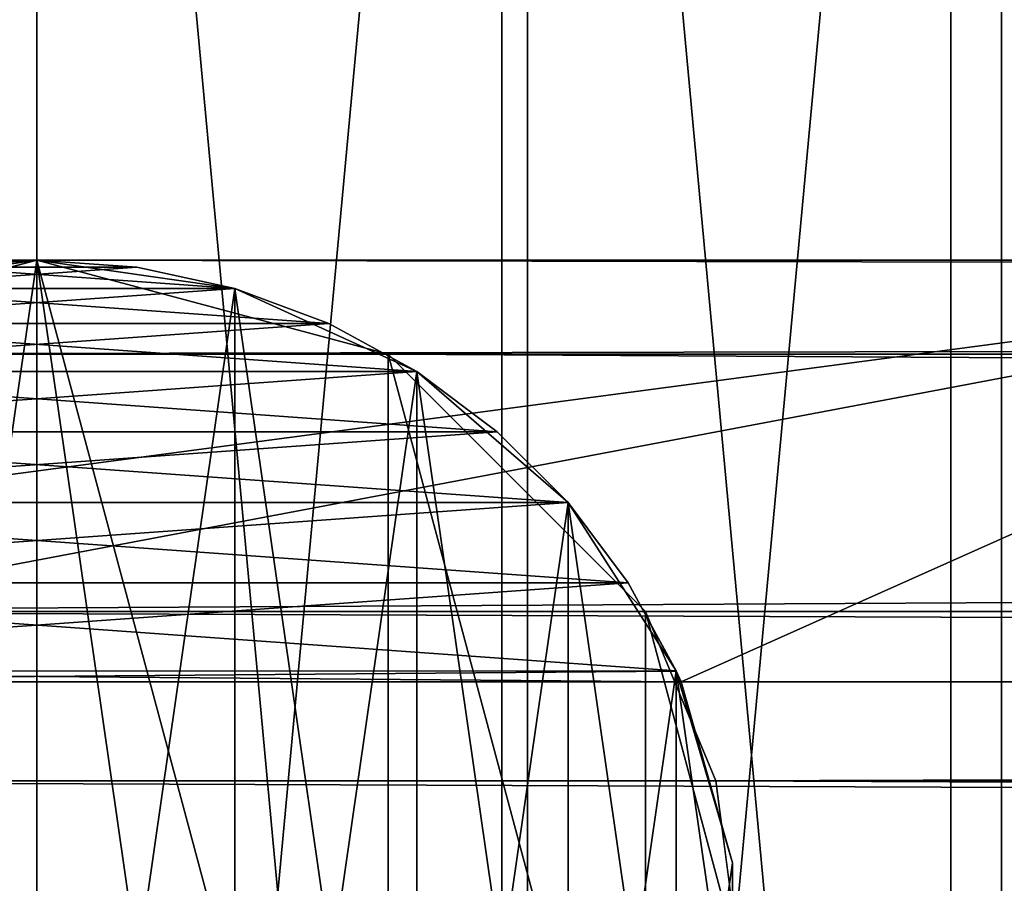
# Model space of a CAD drawing. Extents: x 1 to 199, y -10 to 2.
# Tile 7 of 256: x 1.805 to 2.156, y -4.126 to -3.819. Entities that reach past the tile are written whole.
import ezdxf

# ---------------------------------------------------------------- set-up
doc = ezdxf.new("R2010")
doc.units = 0
doc.header["$LTSCALE"] = 2.54
doc.layers.get('0').update_dxf_attribs({"color": 13, "linetype": 'CONTINUOUS'})

# ---------------------------------------------------------------- blocks, each defined once
blk = doc.blocks.new('SLING-V-10355_STL')
at = {"color": 0}
for p, q in [((2.37658, -3.90469, 130.24001), (1.24658, -3.90469, 130.24001)), ((1.24658, -3.90469, 130.62002), (2.37658, -3.90469, 130.62002)), ((2.37658, -3.90469, 130.24001), (1.24658, -3.90469, 130.24001)), ((1.24658, -3.90469, 130.62002), (2.37658, -3.90469, 130.62002)), ((1.81158, -3.90469, 129.34001), (1.68658, -3.93818, 129.34003)), ((1.68658, -3.93818, 129.09526), (1.81158, -3.90469, 129.10398)), ((1.81158, -3.90469, 129.34001), (1.68658, -3.93818, 129.34003)), ((1.68658, -3.93818, 129.09526), (1.81158, -3.90469, 129.10398)), ((1.81158, -3.90469, 129.34001), (1.74115, -3.91482, 129.34001)), ((1.74115, -3.91482, 130.84001), (1.81158, -3.90469, 130.84001)), ((1.81158, -3.90469, 129.34001), (1.74115, -3.91482, 129.34001)), ((1.74115, -3.91482, 130.84001), (1.81158, -3.90469, 130.84001)), ((1.81158, -3.90469, 129.34001), (1.776, -3.90723, 130.02375)), ((1.776, -3.90723, 130.02375), (1.81158, -3.90469, 130.02002)), ((1.81158, -3.90469, 129.34001), (1.776, -3.90723, 130.02375)), ((1.81158, -3.90469, 130.84001), (1.776, -3.90723, 130.83629)), ((1.776, -3.90723, 130.02375), (1.81158, -3.90469, 130.02002)), ((1.81158, -3.90469, 130.84001), (1.776, -3.90723, 130.83629)), ((1.84716, -3.90723, 130.83629), (1.81158, -3.90469, 130.84001)), ((1.81158, -3.90469, 130.84001), (1.88202, -3.91482, 130.84001)), ((1.88202, -3.91482, 129.34001), (1.81158, -3.90469, 130.02002)), ((1.81158, -3.90469, 130.02002), (1.84716, -3.90723, 130.02375)), ((1.88202, -3.91482, 129.34001), (1.81158, -3.90469, 130.02002)), ((1.88202, -3.91482, 129.34001), (1.81158, -3.90469, 129.34001)), ((1.81158, -3.90469, 129.34001), (1.81158, -3.90469, 130.02002)), ((1.81158, -3.90469, 129.34001), (1.81158, -3.90469, 130.02002)), ((1.81158, -4.40469, 129.34001), (1.81158, -3.90469, 129.34001)), ((1.88202, -3.91482, 129.34001), (1.81158, -3.90469, 129.34001)), ((1.81158, -4.40469, 129.34001), (1.81158, -3.90469, 129.34001)), ((1.81158, -3.90469, 130.84001), (1.88202, -3.91482, 130.84001)), ((1.81158, -3.90469, 130.02002), (1.84716, -3.90723, 130.02375)), ((1.84716, -3.90723, 130.83629), (1.81158, -3.90469, 130.84001)), ((1.93658, -3.93818, 129.34003), (1.81158, -3.90469, 129.34001)), ((1.81158, -4.40469, 129.34001), (1.81158, -3.90469, 129.34001)), ((1.81158, -4.40469, 129.34001), (1.81158, -3.90469, 129.34001)), ((1.81158, -3.90469, 129.10398), (17.84467, -3.90469, 14.57101)), ((1.81158, -3.90469, 129.10398), (1.93658, -3.93818, 129.11268)), ((1.81158, -3.90469, 129.10398), (17.84467, -3.90469, 14.57101)), ((1.81158, -3.90469, 129.34001), (1.81158, -3.90469, 129.10398)), ((1.93658, -3.93818, 129.34003), (1.81158, -3.90469, 129.34001)), ((1.81158, -3.90469, 129.10398), (1.93658, -3.93818, 129.11268)), ((1.81158, -3.90469, 129.34001), (1.81158, -3.90469, 129.10398)), ((1.84716, -3.90723, 130.02375), (1.88202, -3.91482, 130.03488)), ((1.88202, -3.91482, 129.34001), (1.84716, -3.90723, 130.02375)), ((1.88202, -3.91482, 130.84001), (1.84716, -3.90723, 130.83629)), ((1.88202, -3.91482, 130.82517), (1.84716, -3.90723, 130.83629)), ((1.88202, -3.91482, 130.84001), (1.84716, -3.90723, 130.83629)), ((1.88202, -3.91482, 129.34001), (1.84716, -3.90723, 130.02375)), ((1.84716, -3.90723, 130.02375), (1.88202, -3.91482, 130.03488)), ((1.88202, -3.91482, 130.82517), (1.84716, -3.90723, 130.83629)), ((1.88202, -3.91482, 130.03488), (1.88202, -3.91482, 129.34001)), ((1.91544, -3.92728, 130.80688), (1.88202, -3.91482, 130.84001)), ((1.88202, -3.91482, 130.84001), (1.94674, -3.94438, 130.84001)), ((1.91544, -3.92728, 130.80688), (1.88202, -3.91482, 130.84001)), ((1.91544, -3.92728, 130.80688), (1.88202, -3.91482, 130.82517)), ((1.88202, -3.91482, 130.82517), (1.88202, -3.91482, 130.84001)), ((1.88202, -3.91482, 130.82517), (1.88202, -3.91482, 130.84001)), ((1.88202, -3.91482, 130.03488), (1.88202, -3.91482, 129.34001)), ((1.88202, -3.91482, 130.03488), (1.94674, -3.94438, 129.34001)), ((1.94674, -3.94438, 129.34001), (1.88202, -3.91482, 129.34001)), ((1.88202, -3.91482, 130.03488), (1.91544, -3.92728, 130.05315)), ((1.88202, -3.91482, 130.03488), (1.94674, -3.94438, 129.34001)), ((1.94674, -3.94438, 129.34001), (1.88202, -3.91482, 129.34001)), ((1.88202, -3.91482, 130.84001), (1.94674, -3.94438, 130.84001)), ((1.88202, -3.91482, 130.03488), (1.91544, -3.92728, 130.05315)), ((1.91544, -3.92728, 130.80688), (1.88202, -3.91482, 130.82517)), ((1.94674, -3.94438, 130.84001), (1.91544, -3.92728, 130.80688)), ((1.94674, -3.94438, 130.78181), (1.91544, -3.92728, 130.80688)), ((1.94674, -3.94438, 130.84001), (1.91544, -3.92728, 130.80688)), ((1.91544, -3.92728, 130.05315), (1.94674, -3.94438, 129.34001)), ((1.91544, -3.92728, 130.05315), (1.94674, -3.94438, 129.34001)), ((1.91544, -3.92728, 130.05315), (1.94674, -3.94438, 130.07822)), ((1.91544, -3.92728, 130.05315), (1.94674, -3.94438, 130.07822)), ((1.94674, -3.94438, 130.78181), (1.91544, -3.92728, 130.80688)), ((1.68658, -3.93818, 129.09526), (17.71967, -3.93818, 14.5623)), ((1.68658, -3.93818, 129.09526), (17.71967, -3.93818, 14.5623)), ((2.02809, -4.02969, 129.34003), (1.93658, -3.93818, 129.34003)), ((1.93658, -3.93818, 129.11268), (17.96967, -3.93818, 14.57971)), ((1.93658, -3.93818, 129.11268), (2.02809, -4.02969, 129.11906)), ((1.93658, -3.93818, 129.11268), (17.96967, -3.93818, 14.57971)), ((1.93658, -3.93818, 129.34003), (1.93658, -3.93818, 129.11268)), ((2.02809, -4.02969, 129.34003), (1.93658, -3.93818, 129.34003)), ((1.93658, -3.93818, 129.11268), (2.02809, -4.02969, 129.11906)), ((1.93658, -3.93818, 129.34003), (1.93658, -3.93818, 129.11268)), ((1.9753, -3.96575, 130.75046), (1.94674, -3.94438, 130.84001)), ((1.94674, -3.94438, 130.84001), (2.00052, -3.99097, 130.84001)), ((1.9753, -3.96575, 130.75046), (1.94674, -3.94438, 130.84001)), ((1.9753, -3.96575, 130.75046), (1.94674, -3.94438, 130.78181)), ((1.94674, -3.94438, 130.78181), (1.94674, -3.94438, 130.84001)), ((1.94674, -3.94438, 130.78181), (1.94674, -3.94438, 130.84001)), ((1.94674, -3.94438, 130.07822), (1.94674, -3.94438, 129.34001)), ((1.94674, -3.94438, 130.07822), (1.94674, -3.94438, 129.34001)), ((1.94674, -3.94438, 130.07822), (2.00052, -3.99097, 129.34001)), ((2.00052, -3.99097, 129.34001), (1.94674, -3.94438, 129.34001)), ((1.94674, -3.94438, 130.07822), (2.00052, -3.99097, 129.34001)), ((1.94674, -3.94438, 130.07822), (1.9753, -3.96575, 130.10958)), ((2.00052, -3.99097, 129.34001), (1.94674, -3.94438, 129.34001)), ((1.94674, -3.94438, 130.84001), (2.00052, -3.99097, 130.84001)), ((1.94674, -3.94438, 130.07822), (1.9753, -3.96575, 130.10958)), ((1.9753, -3.96575, 130.75046), (1.94674, -3.94438, 130.78181)), ((2.00052, -3.99097, 130.84001), (1.9753, -3.96575, 130.75046)), ((2.00052, -3.99097, 130.71346), (1.9753, -3.96575, 130.75046)), ((2.00052, -3.99097, 130.84001), (1.9753, -3.96575, 130.75046)), ((1.9753, -3.96575, 130.10958), (2.00052, -3.99097, 129.34001)), ((1.9753, -3.96575, 130.10958), (2.00052, -3.99097, 129.34001)), ((1.9753, -3.96575, 130.10958), (2.00052, -3.99097, 130.14657)), ((1.9753, -3.96575, 130.10958), (2.00052, -3.99097, 130.14657)), ((2.00052, -3.99097, 130.71346), (1.9753, -3.96575, 130.75046)), ((2.0219, -4.01953, 130.67158), (2.00052, -3.99097, 130.84001)), ((2.00052, -3.99097, 130.84001), (2.03899, -4.05084, 130.84001)), ((2.0219, -4.01953, 130.67158), (2.00052, -3.99097, 130.84001)), ((2.0219, -4.01953, 130.67158), (2.00052, -3.99097, 130.71346)), ((2.00052, -3.99097, 130.71346), (2.00052, -3.99097, 130.84001)), ((2.00052, -3.99097, 130.71346), (2.00052, -3.99097, 130.84001)), ((2.03899, -4.05084, 129.34001), (2.00052, -3.99097, 129.34001)), ((2.00052, -3.99097, 129.34001), (2.00052, -3.99097, 130.14657)), ((2.00052, -3.99097, 130.14657), (2.03899, -4.05084, 129.34001)), ((2.00052, -3.99097, 130.14657), (2.03899, -4.05084, 129.34001)), ((2.00052, -3.99097, 130.14657), (2.0219, -4.01953, 130.18845)), ((2.00052, -3.99097, 129.34001), (2.00052, -3.99097, 130.14657)), ((2.03899, -4.05084, 129.34001), (2.00052, -3.99097, 129.34001)), ((2.00052, -3.99097, 130.84001), (2.03899, -4.05084, 130.84001)), ((2.00052, -3.99097, 130.14657), (2.0219, -4.01953, 130.18845)), ((2.0219, -4.01953, 130.67158), (2.00052, -3.99097, 130.71346)), ((2.03899, -4.05084, 130.84001), (2.0219, -4.01953, 130.67158)), ((2.03899, -4.05084, 130.62567), (2.0219, -4.01953, 130.67158)), ((2.03899, -4.05084, 130.84001), (2.0219, -4.01953, 130.67158)), ((2.03899, -4.05084, 129.34001), (2.0219, -4.01953, 130.18845)), ((2.0219, -4.01953, 130.18845), (2.03903, -4.05092, 130.2345)), ((2.03899, -4.05084, 129.34001), (2.0219, -4.01953, 130.18845)), ((2.0219, -4.01953, 130.18845), (2.03903, -4.05092, 130.2345)), ((2.03899, -4.05084, 130.62567), (2.0219, -4.01953, 130.67158)), ((1.59508, -4.02969, 129.08889), (17.62816, -4.02969, 14.55593)), ((1.59508, -4.02969, 129.08889), (17.62816, -4.02969, 14.55593)), ((2.06158, -4.15469, 129.34003), (2.02809, -4.02969, 129.34003)), ((2.02809, -4.02969, 129.11906), (18.06118, -4.02969, 14.58609)), ((2.02809, -4.02969, 129.11906), (18.06118, -4.02969, 14.58609)), ((2.02809, -4.02969, 129.11906), (2.05306, -4.08998, 129.1208)), ((2.02809, -4.02969, 129.34003), (2.02809, -4.02969, 129.11906)), ((2.06158, -4.15469, 129.12139), (2.02809, -4.02969, 129.34003)), ((2.06158, -4.15469, 129.34003), (2.02809, -4.02969, 129.34003)), ((2.06158, -4.15469, 129.12139), (2.02809, -4.02969, 129.34003)), ((2.05306, -4.08998, 129.1208), (2.02809, -4.02969, 129.34003)), ((2.05306, -4.08998, 129.1208), (2.02809, -4.02969, 129.34003)), ((2.02809, -4.02969, 129.11906), (2.05306, -4.08998, 129.1208)), ((2.02809, -4.02969, 129.34003), (2.02809, -4.02969, 129.11906)), ((2.04071, -4.05469, 130.62002), (2.03899, -4.05084, 130.84001)), ((2.03899, -4.05084, 130.84001), (2.05904, -4.11911, 130.84001)), ((2.04071, -4.05469, 130.62002), (2.03899, -4.05084, 130.84001)), ((2.04071, -4.05469, 130.62002), (2.03899, -4.05084, 130.62567)), ((2.03899, -4.05084, 130.62567), (2.03899, -4.05084, 130.84001)), ((2.03899, -4.05084, 130.62567), (2.03899, -4.05084, 130.84001)), ((2.05904, -4.11911, 129.34001), (2.03899, -4.05084, 129.34001)), ((2.03899, -4.05084, 129.34001), (2.03903, -4.05092, 130.2345)), ((2.03899, -4.05084, 129.34001), (2.03903, -4.05092, 130.2345)), ((2.05904, -4.11911, 129.34001), (2.03899, -4.05084, 129.34001)), ((2.03899, -4.05084, 130.84001), (2.05904, -4.11911, 130.84001)), ((2.04071, -4.05469, 130.62002), (2.03899, -4.05084, 130.62567)), ((2.05904, -4.11911, 129.34001), (2.03903, -4.05092, 130.2345)), ((2.03903, -4.05092, 130.2345), (2.04071, -4.05469, 130.24001)), ((2.05904, -4.11911, 129.34001), (2.03903, -4.05092, 130.2345)), ((2.03903, -4.05092, 130.2345), (2.04071, -4.05469, 130.24001)), ((1.58245, -4.05469, 130.24001), (2.04071, -4.05469, 130.24001)), ((2.04071, -4.05469, 130.62002), (1.58245, -4.05469, 130.62002)), ((1.58245, -4.05469, 130.24001), (2.04071, -4.05469, 130.24001)), ((2.04071, -4.05469, 130.62002), (1.58245, -4.05469, 130.62002)), ((2.05904, -4.11911, 130.84001), (2.04071, -4.05469, 130.62002)), ((2.04071, -4.05469, 130.24001), (2.05904, -4.11911, 129.34001)), ((2.04071, -4.05469, 130.24001), (2.05904, -4.11911, 129.34001)), ((2.04071, -4.05469, 130.24001), (2.04071, -4.05469, 130.62002)), ((2.05904, -4.11911, 130.84001), (2.04071, -4.05469, 130.62002)), ((2.04071, -4.05469, 130.24001), (2.37658, -4.05469, 130.24001)), ((2.37658, -4.05469, 130.62002), (2.04071, -4.05469, 130.62002)), ((2.04071, -4.05469, 130.24001), (2.04071, -4.05469, 130.62002)), ((2.04071, -4.05469, 130.24001), (2.37658, -4.05469, 130.24001)), ((2.37658, -4.05469, 130.62002), (2.04071, -4.05469, 130.62002)), ((1.5701, -4.08998, 129.08716), (17.60319, -4.08998, 14.55419)), ((1.5701, -4.08998, 129.08716), (17.60319, -4.08998, 14.55419)), ((2.05306, -4.08998, 129.1208), (18.08615, -4.08998, 14.58783)), ((2.05306, -4.08998, 129.1208), (18.08615, -4.08998, 14.58783)), ((2.05306, -4.08998, 129.1208), (18.0963, -4.15469, 14.587)), ((2.05306, -4.08998, 129.1208), (18.0963, -4.15469, 14.587)), ((2.05306, -4.08998, 129.1208), (2.06158, -4.15469, 129.12139)), ((2.05306, -4.08998, 129.1208), (2.06158, -4.15469, 129.12139)), ((2.05904, -4.19027, 129.34001), (2.05904, -4.11911, 129.34001)), ((2.05904, -4.11911, 129.34001), (2.05904, -4.11911, 130.84001)), ((2.05904, -4.11911, 130.84001), (2.05904, -4.19027, 130.84001)), ((2.05904, -4.11911, 129.34001), (2.05904, -4.11911, 130.84001)), ((2.05904, -4.19027, 129.34001), (2.05904, -4.11911, 129.34001)), ((2.05904, -4.11911, 130.84001), (2.05904, -4.19027, 130.84001))]:
    blk.add_line(p, q, dxfattribs=at)
at = {"color": 18}
mesh = blk.add_polyface(dxfattribs=at)
corners = [(0.89785, -4.41467, 131.63774), (0.86563, -4.06703, 131.63774), (0.86563, -4.24234, 131.63774), (0.89785, -3.89471, 131.63774), (0.96118, -4.57814, 131.63774), (0.96118, -3.73124, 131.63774), (1.05347, -4.72719, 131.63774), (1.05347, -3.58219, 131.63774), (1.17157, -4.85675, 131.63774), (1.17157, -3.45263, 131.63774), (1.31147, -4.96239, 131.63774), (1.31147, -3.34698, 131.63774), (1.4684, -5.04054, 131.63774), (1.4684, -3.26884, 131.63774), (1.63702, -5.08851, 131.63774), (1.63702, -3.22086, 131.63774), (1.81158, -5.10469, 131.63774), (1.81158, -3.20469, 131.63774), (1.98614, -5.08851, 131.63774), (1.98614, -3.22086, 131.63774), (2.15476, -5.04054, 131.63774), (2.15476, -3.26884, 131.63774), (2.31169, -4.96239, 131.63774), (2.31169, -3.34698, 131.63774), (2.45159, -4.85675, 131.63774), (2.45159, -3.45263, 131.63774), (2.5697, -4.72719, 131.63774), (2.5697, -3.58219, 131.63774), (2.66199, -4.57814, 131.63774), (2.66199, -3.73124, 131.63774), (2.72532, -4.41467, 131.63774), (2.72532, -3.89471, 131.63774), (2.75753, -4.24234, 131.63774), (2.75753, -4.06703, 131.63774)]
mesh.append_faces([[corners[k] for k in face] for face in [(0, 1, 2), (31, 32, 33)]], dxfattribs={"vtx0": -1, "color": 18})
mesh.append_faces([[corners[k] for k in face] for face in [(1, 0, 3), (3, 4, 5), (5, 6, 7), (7, 8, 9), (9, 10, 11), (11, 12, 13), (13, 14, 15), (15, 16, 17), (17, 18, 19), (19, 20, 21), (21, 22, 23), (23, 24, 25), (25, 26, 27), (27, 28, 29), (29, 30, 31)]], dxfattribs={"vtx0": -1, "vtx1": -1, "color": 18})
mesh.append_faces([[corners[k] for k in face] for face in [(3, 0, 4), (5, 4, 6), (7, 6, 8), (9, 8, 10), (11, 10, 12), (13, 12, 14), (15, 14, 16), (17, 16, 18), (19, 18, 20), (21, 20, 22), (23, 22, 24), (25, 24, 26), (27, 26, 28), (29, 28, 30), (31, 30, 32)]], dxfattribs={"vtx0": -1, "vtx2": -1, "color": 18})
mesh = blk.add_polyface(dxfattribs=at)
corners = [(0.94594, -3.90839, 129.23774), (0.91542, -4.23773, 129.23774), (0.91542, -4.07165, 129.23774), (0.94594, -4.40099, 129.23774), (1.00594, -3.75352, 129.23774), (1.00594, -4.55585, 129.23774), (1.09337, -3.61232, 129.23774), (1.09337, -4.69706, 129.23774), (1.20526, -3.48958, 129.23774), (1.20526, -4.8198, 129.23774), (1.33779, -3.38949, 129.23774), (1.33779, -4.91988, 129.23774), (1.48646, -3.31546, 129.23774), (1.48646, -4.99391, 129.23774), (1.64621, -3.27001, 129.23774), (1.64621, -5.03936, 129.23774), (1.81158, -3.25469, 129.23774), (1.81158, -5.05469, 129.23774), (1.97696, -3.27001, 129.23774), (1.97696, -5.03936, 129.23774), (2.1367, -3.31546, 129.23774), (2.1367, -4.99391, 129.23774), (2.28537, -3.38949, 129.23774), (2.28537, -4.91988, 129.23774), (2.41791, -3.48958, 129.23774), (2.41791, -4.8198, 129.23774), (2.5298, -3.61232, 129.23774), (2.5298, -4.69706, 129.23774), (2.61723, -3.75352, 129.23774), (2.61723, -4.55585, 129.23774), (2.67723, -3.90839, 129.23774), (2.67723, -4.40099, 129.23774), (2.70774, -4.07165, 129.23774), (2.70774, -4.23773, 129.23774)]
mesh.append_faces([[corners[k] for k in face] for face in [(0, 1, 2), (31, 32, 33)]], dxfattribs={"vtx0": -1, "color": 18})
mesh.append_faces([[corners[k] for k in face] for face in [(1, 0, 3), (3, 4, 5), (5, 6, 7), (7, 8, 9), (9, 10, 11), (11, 12, 13), (13, 14, 15), (15, 16, 17), (17, 18, 19), (19, 20, 21), (21, 22, 23), (23, 24, 25), (25, 26, 27), (27, 28, 29), (29, 30, 31)]], dxfattribs={"vtx0": -1, "vtx1": -1, "color": 18})
mesh.append_faces([[corners[k] for k in face] for face in [(3, 0, 4), (5, 4, 6), (7, 6, 8), (9, 8, 10), (11, 10, 12), (13, 12, 14), (15, 14, 16), (17, 16, 18), (19, 18, 20), (21, 20, 22), (23, 22, 24), (25, 24, 26), (27, 26, 28), (29, 28, 30), (31, 30, 32)]], dxfattribs={"vtx0": -1, "vtx2": -1, "color": 18})
mesh = blk.add_polyface(dxfattribs=at)
corners = [(1.01917, -4.05084, 130.24001), (0.99913, -4.19027, 130.24001), (0.99913, -4.11911, 130.24001), (1.01917, -4.25854, 130.24001), (1.05765, -3.99097, 130.24001), (1.05765, -4.3184, 130.24001), (1.11142, -3.94438, 130.24001), (1.11142, -4.365, 130.24001), (1.17615, -3.91482, 130.24001), (1.14909, -4.13244, 130.24001), (1.1684, -4.09234, 130.24001), (1.20319, -4.06459, 130.24001), (1.24658, -3.90469, 130.24001), (1.24658, -4.05469, 130.24001), (2.37658, -3.90469, 130.24001), (1.58245, -4.05469, 130.24001), (2.04071, -4.05469, 130.24001), (2.37658, -4.05469, 130.24001), (2.44702, -3.91482, 130.24001), (2.41997, -4.06459, 130.24001), (2.45477, -4.09234, 130.24001), (2.51174, -3.94438, 130.24001), (2.47408, -4.13244, 130.24001), (2.47408, -4.17694, 130.24001), (1.14909, -4.17694, 130.24001), (1.17615, -4.39456, 130.24001), (1.1684, -4.21704, 130.24001), (1.20319, -4.24479, 130.24001), (1.24658, -4.40469, 130.24001), (1.24658, -4.25469, 130.24001), (1.58245, -4.25469, 130.24001), (2.37658, -4.40469, 130.24001), (2.04071, -4.25469, 130.24001), (2.37658, -4.25469, 130.24001), (2.41997, -4.24479, 130.24001), (2.44702, -4.39456, 130.24001), (2.45477, -4.21704, 130.24001), (2.51174, -4.365, 130.24001), (2.56552, -3.99097, 130.24001), (2.56552, -4.3184, 130.24001), (2.60399, -4.05084, 130.24001), (2.60399, -4.25854, 130.24001), (2.62404, -4.11911, 130.24001), (2.62404, -4.19027, 130.24001)]
mesh.append_faces([[corners[k] for k in face] for face in [(0, 1, 2), (41, 42, 43)]], dxfattribs={"vtx0": -1, "color": 18})
mesh.append_faces([[corners[k] for k in face] for face in [(1, 0, 3), (3, 4, 5), (5, 6, 7), (9, 8, 10), (10, 8, 11), (11, 12, 13), (13, 14, 15), (15, 14, 16), (16, 14, 17), (17, 18, 19), (19, 18, 20), (20, 21, 22), (22, 21, 23), (7, 24, 25), (24, 7, 9), (25, 27, 28), (28, 30, 31), (31, 34, 35), (35, 36, 37), (37, 38, 39), (39, 40, 41)]], dxfattribs={"vtx0": -1, "vtx1": -1, "color": 18})
mesh.append_faces([[corners[k] for k in face] for face in [(7, 8, 9), (37, 23, 21)]], dxfattribs={"vtx0": -1, "vtx1": -1, "vtx2": -1, "color": 18})
mesh.append_faces([[corners[k] for k in face] for face in [(3, 0, 4), (5, 4, 6), (7, 6, 8), (11, 8, 12), (13, 12, 14), (17, 14, 18), (20, 18, 21), (25, 24, 26), (25, 26, 27), (28, 27, 29), (28, 29, 30), (31, 30, 32), (31, 32, 33), (31, 33, 34), (35, 34, 36), (37, 36, 23), (37, 21, 38), (39, 38, 40), (41, 40, 42)]], dxfattribs={"vtx0": -1, "vtx2": -1, "color": 18})
mesh = blk.add_polyface(dxfattribs=at)
corners = [(1.01917, -4.25854, 130.62002), (0.99913, -4.11911, 130.62002), (0.99913, -4.19027, 130.62002), (1.01917, -4.05084, 130.62002), (1.05765, -4.3184, 130.62002), (1.05765, -3.99097, 130.62002), (1.11142, -4.365, 130.62002), (1.11142, -3.94438, 130.62002), (1.17615, -4.39456, 130.62002), (1.14909, -4.17694, 130.62002), (1.1684, -4.21704, 130.62002), (1.20319, -4.24479, 130.62002), (1.24658, -4.40469, 130.62002), (1.24658, -4.25469, 130.62002), (2.37658, -4.40469, 130.62002), (1.58245, -4.25469, 130.62002), (2.04071, -4.25469, 130.62002), (2.37658, -4.25469, 130.62002), (2.44702, -4.39456, 130.62002), (2.41997, -4.24479, 130.62002), (2.45477, -4.21704, 130.62002), (2.51174, -4.365, 130.62002), (2.47408, -4.17694, 130.62002), (2.47408, -4.13244, 130.62002), (1.14909, -4.13244, 130.62002), (1.17615, -3.91482, 130.62002), (1.1684, -4.09234, 130.62002), (1.20319, -4.06459, 130.62002), (1.24658, -3.90469, 130.62002), (1.24658, -4.05469, 130.62002), (1.58245, -4.05469, 130.62002), (2.37658, -3.90469, 130.62002), (2.04071, -4.05469, 130.62002), (2.37658, -4.05469, 130.62002), (2.41997, -4.06459, 130.62002), (2.44702, -3.91482, 130.62002), (2.45477, -4.09234, 130.62002), (2.51174, -3.94438, 130.62002), (2.56552, -4.3184, 130.62002), (2.56552, -3.99097, 130.62002), (2.60399, -4.25854, 130.62002), (2.60399, -4.05084, 130.62002), (2.62404, -4.19027, 130.62002), (2.62404, -4.11911, 130.62002)]
mesh.append_faces([[corners[k] for k in face] for face in [(0, 1, 2), (41, 42, 43)]], dxfattribs={"vtx0": -1, "color": 18})
mesh.append_faces([[corners[k] for k in face] for face in [(1, 0, 3), (3, 4, 5), (5, 6, 7), (9, 8, 10), (10, 8, 11), (11, 12, 13), (13, 14, 15), (15, 14, 16), (16, 14, 17), (17, 18, 19), (19, 18, 20), (20, 21, 22), (22, 21, 23), (7, 24, 25), (24, 7, 9), (25, 27, 28), (28, 30, 31), (31, 34, 35), (35, 36, 37), (37, 38, 39), (39, 40, 41)]], dxfattribs={"vtx0": -1, "vtx1": -1, "color": 18})
mesh.append_faces([[corners[k] for k in face] for face in [(7, 8, 9), (37, 23, 21)]], dxfattribs={"vtx0": -1, "vtx1": -1, "vtx2": -1, "color": 18})
mesh.append_faces([[corners[k] for k in face] for face in [(3, 0, 4), (5, 4, 6), (7, 6, 8), (11, 8, 12), (13, 12, 14), (17, 14, 18), (20, 18, 21), (25, 24, 26), (25, 26, 27), (28, 27, 29), (28, 29, 30), (31, 30, 32), (31, 32, 33), (31, 33, 34), (35, 34, 36), (37, 36, 23), (37, 21, 38), (39, 38, 40), (41, 40, 42)]], dxfattribs={"vtx0": -1, "vtx2": -1, "color": 18})
mesh = blk.add_polyface(dxfattribs=at)
corners = [(1.24658, -3.90469, 130.62002), (2.37658, -3.90469, 130.24001), (1.24658, -3.90469, 130.24001), (2.37658, -3.90469, 130.62002)]
mesh.append_faces([[corners[k] for k in face] for face in [(0, 1, 2), (1, 0, 3)]], dxfattribs={"vtx0": -1, "color": 18})
mesh = blk.add_polyface(dxfattribs=at)
corners = [(1.59508, -4.27969, 129.34003), (1.59508, -4.02969, 129.34003), (1.56158, -4.15469, 129.34003), (1.68658, -4.37119, 129.34003), (1.68658, -3.93818, 129.34003), (1.81158, -4.40469, 129.34001), (1.81158, -3.90469, 129.34001)]
mesh.append_faces([[corners[k] for k in face] for face in [(0, 1, 2), (4, 5, 6)]], dxfattribs={"vtx0": -1, "color": 18})
mesh.append_faces([[corners[k] for k in face] for face in [(1, 3, 4)]], dxfattribs={"vtx0": -1, "vtx1": -1, "color": 18})
mesh.append_faces([[corners[k] for k in face] for face in [(1, 0, 3), (4, 3, 5)]], dxfattribs={"vtx0": -1, "vtx2": -1, "color": 18})
mesh = blk.add_polyface(dxfattribs=at)
corners = [(1.58417, -4.05084, 129.34001), (1.56413, -4.19027, 129.34001), (1.56413, -4.11911, 129.34001), (1.58417, -4.25854, 129.34001), (1.62264, -3.99097, 129.34001), (1.62264, -4.3184, 129.34001), (1.67642, -3.94438, 129.34001), (1.67642, -4.365, 129.34001), (1.74115, -3.91482, 129.34001), (1.74115, -4.39456, 129.34001), (1.81158, -3.90469, 129.34001), (1.81158, -4.40469, 129.34001)]
mesh.append_faces([[corners[k] for k in face] for face in [(0, 1, 2), (9, 10, 11)]], dxfattribs={"vtx0": -1, "color": 18})
mesh.append_faces([[corners[k] for k in face] for face in [(1, 0, 3), (3, 4, 5), (5, 6, 7), (7, 8, 9)]], dxfattribs={"vtx0": -1, "vtx1": -1, "color": 18})
mesh.append_faces([[corners[k] for k in face] for face in [(3, 0, 4), (5, 4, 6), (7, 6, 8), (9, 8, 10)]], dxfattribs={"vtx0": -1, "vtx2": -1, "color": 18})
mesh = blk.add_polyface(dxfattribs=at)
corners = [(1.58417, -4.25854, 130.84001), (1.56413, -4.11911, 130.84001), (1.56413, -4.19027, 130.84001), (1.58417, -4.05084, 130.84001), (1.62264, -4.3184, 130.84001), (1.62264, -3.99097, 130.84001), (1.67642, -4.365, 130.84001), (1.67642, -3.94438, 130.84001), (1.74115, -4.39456, 130.84001), (1.74115, -3.91482, 130.84001), (1.81158, -4.40469, 130.84001), (1.81158, -3.90469, 130.84001), (1.88202, -4.39456, 130.84001), (1.88202, -3.91482, 130.84001), (1.94674, -4.365, 130.84001), (1.94674, -3.94438, 130.84001), (2.00052, -4.3184, 130.84001), (2.00052, -3.99097, 130.84001), (2.03899, -4.25854, 130.84001), (2.03899, -4.05084, 130.84001), (2.05904, -4.19027, 130.84001), (2.05904, -4.11911, 130.84001)]
mesh.append_faces([[corners[k] for k in face] for face in [(0, 1, 2), (19, 20, 21)]], dxfattribs={"vtx0": -1, "color": 18})
mesh.append_faces([[corners[k] for k in face] for face in [(1, 0, 3), (3, 4, 5), (5, 6, 7), (7, 8, 9), (9, 10, 11), (11, 12, 13), (13, 14, 15), (15, 16, 17), (17, 18, 19)]], dxfattribs={"vtx0": -1, "vtx1": -1, "color": 18})
mesh.append_faces([[corners[k] for k in face] for face in [(3, 0, 4), (5, 4, 6), (7, 6, 8), (9, 8, 10), (11, 10, 12), (13, 12, 14), (15, 14, 16), (17, 16, 18), (19, 18, 20)]], dxfattribs={"vtx0": -1, "vtx2": -1, "color": 18})
mesh = blk.add_polyface(dxfattribs=at)
corners = [(1.776, -3.90723, 130.02375), (1.84716, -3.90723, 130.02375), (1.81158, -3.90469, 130.02002), (1.74115, -3.91482, 130.03488), (1.88202, -3.91482, 130.03488), (1.70773, -3.92728, 130.05315), (1.91544, -3.92728, 130.05315), (1.67642, -3.94438, 130.07822), (1.94674, -3.94438, 130.07822), (1.64787, -3.96575, 130.10958), (1.9753, -3.96575, 130.10958), (1.62264, -3.99097, 130.14657), (2.00052, -3.99097, 130.14657), (1.60127, -4.01953, 130.18845), (2.0219, -4.01953, 130.18845), (1.58417, -4.05084, 130.23436), (2.03903, -4.05092, 130.2345), (1.58245, -4.05469, 130.24001), (2.04071, -4.05469, 130.24001)]
mesh.append_faces([[corners[k] for k in face] for face in [(0, 1, 2), (16, 17, 18)]], dxfattribs={"vtx0": -1, "color": 18})
mesh.append_faces([[corners[k] for k in face] for face in [(1, 3, 4), (4, 5, 6), (6, 7, 8), (8, 9, 10), (10, 11, 12), (12, 13, 14), (14, 15, 16)]], dxfattribs={"vtx0": -1, "vtx1": -1, "color": 18})
mesh.append_faces([[corners[k] for k in face] for face in [(1, 0, 3), (4, 3, 5), (6, 5, 7), (8, 7, 9), (10, 9, 11), (12, 11, 13), (14, 13, 15), (16, 15, 17)]], dxfattribs={"vtx0": -1, "vtx2": -1, "color": 18})
mesh = blk.add_polyface(dxfattribs=at)
corners = [(1.58413, -4.05092, 130.62555), (2.04071, -4.05469, 130.62002), (1.58245, -4.05469, 130.62002), (2.03899, -4.05084, 130.62567), (1.60127, -4.01953, 130.67158), (2.0219, -4.01953, 130.67158), (1.62264, -3.99097, 130.71346), (2.00052, -3.99097, 130.71346), (1.64787, -3.96575, 130.75046), (1.9753, -3.96575, 130.75046), (1.67642, -3.94438, 130.78181), (1.94674, -3.94438, 130.78181), (1.70773, -3.92728, 130.80688), (1.91544, -3.92728, 130.80688), (1.74115, -3.91482, 130.82517), (1.88202, -3.91482, 130.82517), (1.776, -3.90723, 130.83629), (1.84716, -3.90723, 130.83629), (1.81158, -3.90469, 130.84001)]
mesh.append_faces([[corners[k] for k in face] for face in [(0, 1, 2), (17, 16, 18)]], dxfattribs={"vtx0": -1, "color": 18})
mesh.append_faces([[corners[k] for k in face] for face in [(1, 0, 3), (3, 4, 5), (5, 6, 7), (7, 8, 9), (9, 10, 11), (11, 12, 13), (13, 14, 15), (15, 16, 17)]], dxfattribs={"vtx0": -1, "vtx1": -1, "color": 18})
mesh.append_faces([[corners[k] for k in face] for face in [(3, 0, 4), (5, 4, 6), (7, 6, 8), (9, 8, 10), (11, 10, 12), (13, 12, 14), (15, 14, 16)]], dxfattribs={"vtx0": -1, "vtx2": -1, "color": 18})
mesh = blk.add_polyface(dxfattribs=at)
corners = [(1.68658, -3.93818, 129.09526), (17.84467, -3.90469, 14.57101), (17.71967, -3.93818, 14.5623), (1.81158, -3.90469, 129.10398)]
mesh.append_faces([[corners[k] for k in face] for face in [(0, 1, 2), (1, 0, 3)]], dxfattribs={"vtx0": -1, "color": 18})
mesh = blk.add_polyface(dxfattribs=at)
corners = [(1.68658, -3.93818, 129.34003), (1.81158, -3.90469, 129.10398), (1.68658, -3.93818, 129.09526), (1.81158, -3.90469, 129.34001)]
mesh.append_faces([[corners[k] for k in face] for face in [(0, 1, 2), (1, 0, 3)]], dxfattribs={"vtx0": -1, "color": 18})
mesh = blk.add_polyface(dxfattribs=at)
corners = [(1.776, -3.90723, 130.02375), (1.81158, -3.90469, 129.34001), (1.74115, -3.91482, 129.34001)]
mesh.append_faces([[corners[k] for k in face] for face in [(0, 1, 2)]], dxfattribs={"color": 18})
mesh = blk.add_polyface(dxfattribs=at)
corners = [(1.81158, -3.90469, 130.84001), (1.776, -3.90723, 130.83629), (1.74115, -3.91482, 130.84001)]
mesh.append_faces([[corners[k] for k in face] for face in [(0, 1, 2)]], dxfattribs={"color": 18})
mesh = blk.add_polyface(dxfattribs=at)
corners = [(1.776, -3.90723, 130.02375), (1.81158, -3.90469, 130.02002), (1.81158, -3.90469, 129.34001)]
mesh.append_faces([[corners[k] for k in face] for face in [(0, 1, 2)]], dxfattribs={"color": 18})
mesh = blk.add_polyface(dxfattribs=at)
corners = [(1.88202, -3.91482, 130.84001), (1.84716, -3.90723, 130.83629), (1.81158, -3.90469, 130.84001)]
mesh.append_faces([[corners[k] for k in face] for face in [(0, 1, 2)]], dxfattribs={"color": 18})
mesh = blk.add_polyface(dxfattribs=at)
corners = [(1.84716, -3.90723, 130.02375), (1.88202, -3.91482, 129.34001), (1.81158, -3.90469, 130.02002)]
mesh.append_faces([[corners[k] for k in face] for face in [(0, 1, 2)]], dxfattribs={"color": 18})
mesh = blk.add_polyface(dxfattribs=at)
corners = [(1.81158, -3.90469, 130.02002), (1.88202, -3.91482, 129.34001), (1.81158, -3.90469, 129.34001)]
mesh.append_faces([[corners[k] for k in face] for face in [(0, 1, 2)]], dxfattribs={"color": 18})
mesh = blk.add_polyface(dxfattribs=at)
corners = [(1.88202, -3.91482, 129.34001), (1.81158, -4.40469, 129.34001), (1.81158, -3.90469, 129.34001), (1.88202, -4.39456, 129.34001), (1.94674, -3.94438, 129.34001), (1.94674, -4.365, 129.34001), (2.00052, -3.99097, 129.34001), (2.00052, -4.3184, 129.34001), (2.03899, -4.05084, 129.34001), (2.03899, -4.25854, 129.34001), (2.05904, -4.11911, 129.34001), (2.05904, -4.19027, 129.34001)]
mesh.append_faces([[corners[k] for k in face] for face in [(0, 1, 2), (9, 10, 11)]], dxfattribs={"vtx0": -1, "color": 18})
mesh.append_faces([[corners[k] for k in face] for face in [(1, 0, 3), (3, 4, 5), (5, 6, 7), (7, 8, 9)]], dxfattribs={"vtx0": -1, "vtx1": -1, "color": 18})
mesh.append_faces([[corners[k] for k in face] for face in [(3, 0, 4), (5, 4, 6), (7, 6, 8), (9, 8, 10)]], dxfattribs={"vtx0": -1, "vtx2": -1, "color": 18})
mesh = blk.add_polyface(dxfattribs=at)
corners = [(1.93658, -4.37119, 129.34003), (1.81158, -3.90469, 129.34001), (1.81158, -4.40469, 129.34001), (1.93658, -3.93818, 129.34003), (2.02809, -4.27969, 129.34003), (2.02809, -4.02969, 129.34003), (2.06158, -4.15469, 129.34003)]
mesh.append_faces([[corners[k] for k in face] for face in [(0, 1, 2), (5, 4, 6)]], dxfattribs={"vtx0": -1, "color": 18})
mesh.append_faces([[corners[k] for k in face] for face in [(1, 0, 3), (3, 4, 5)]], dxfattribs={"vtx0": -1, "vtx1": -1, "color": 18})
mesh.append_faces([[corners[k] for k in face] for face in [(3, 0, 4)]], dxfattribs={"vtx0": -1, "vtx2": -1, "color": 18})
mesh = blk.add_polyface(dxfattribs=at)
corners = [(1.81158, -3.90469, 129.10398), (17.96967, -3.93818, 14.57971), (17.84467, -3.90469, 14.57101), (1.93658, -3.93818, 129.11268)]
mesh.append_faces([[corners[k] for k in face] for face in [(0, 1, 2), (1, 0, 3)]], dxfattribs={"vtx0": -1, "color": 18})
mesh = blk.add_polyface(dxfattribs=at)
corners = [(1.81158, -3.90469, 129.34001), (1.93658, -3.93818, 129.11268), (1.81158, -3.90469, 129.10398), (1.93658, -3.93818, 129.34003)]
mesh.append_faces([[corners[k] for k in face] for face in [(0, 1, 2), (1, 0, 3)]], dxfattribs={"vtx0": -1, "color": 18})
mesh = blk.add_polyface(dxfattribs=at)
corners = [(1.88202, -3.91482, 130.03488), (1.88202, -3.91482, 129.34001), (1.84716, -3.90723, 130.02375)]
mesh.append_faces([[corners[k] for k in face] for face in [(0, 1, 2)]], dxfattribs={"color": 18})
mesh = blk.add_polyface(dxfattribs=at)
corners = [(1.88202, -3.91482, 130.84001), (1.88202, -3.91482, 130.82517), (1.84716, -3.90723, 130.83629)]
mesh.append_faces([[corners[k] for k in face] for face in [(0, 1, 2)]], dxfattribs={"color": 18})
mesh = blk.add_polyface(dxfattribs=at)
corners = [(1.94674, -3.94438, 130.84001), (1.91544, -3.92728, 130.80688), (1.88202, -3.91482, 130.84001)]
mesh.append_faces([[corners[k] for k in face] for face in [(0, 1, 2)]], dxfattribs={"color": 18})
mesh = blk.add_polyface(dxfattribs=at)
corners = [(1.88202, -3.91482, 130.84001), (1.91544, -3.92728, 130.80688), (1.88202, -3.91482, 130.82517)]
mesh.append_faces([[corners[k] for k in face] for face in [(0, 1, 2)]], dxfattribs={"color": 18})
mesh = blk.add_polyface(dxfattribs=at)
corners = [(1.88202, -3.91482, 130.03488), (1.94674, -3.94438, 129.34001), (1.88202, -3.91482, 129.34001)]
mesh.append_faces([[corners[k] for k in face] for face in [(0, 1, 2)]], dxfattribs={"color": 18})
mesh = blk.add_polyface(dxfattribs=at)
corners = [(1.91544, -3.92728, 130.05315), (1.94674, -3.94438, 129.34001), (1.88202, -3.91482, 130.03488)]
mesh.append_faces([[corners[k] for k in face] for face in [(0, 1, 2)]], dxfattribs={"color": 18})
mesh = blk.add_polyface(dxfattribs=at)
corners = [(1.94674, -3.94438, 130.84001), (1.94674, -3.94438, 130.78181), (1.91544, -3.92728, 130.80688)]
mesh.append_faces([[corners[k] for k in face] for face in [(0, 1, 2)]], dxfattribs={"color": 18})
mesh = blk.add_polyface(dxfattribs=at)
corners = [(1.94674, -3.94438, 130.07822), (1.94674, -3.94438, 129.34001), (1.91544, -3.92728, 130.05315)]
mesh.append_faces([[corners[k] for k in face] for face in [(0, 1, 2)]], dxfattribs={"color": 18})
mesh = blk.add_polyface(dxfattribs=at)
corners = [(1.59508, -4.02969, 129.08889), (17.71967, -3.93818, 14.5623), (17.62816, -4.02969, 14.55593), (1.68658, -3.93818, 129.09526)]
mesh.append_faces([[corners[k] for k in face] for face in [(0, 1, 2), (1, 0, 3)]], dxfattribs={"vtx0": -1, "color": 18})
mesh = blk.add_polyface(dxfattribs=at)
corners = [(1.93658, -3.93818, 129.11268), (18.06118, -4.02969, 14.58609), (17.96967, -3.93818, 14.57971), (2.02809, -4.02969, 129.11906)]
mesh.append_faces([[corners[k] for k in face] for face in [(0, 1, 2), (1, 0, 3)]], dxfattribs={"vtx0": -1, "color": 18})
mesh = blk.add_polyface(dxfattribs=at)
corners = [(1.93658, -3.93818, 129.34003), (2.02809, -4.02969, 129.11906), (1.93658, -3.93818, 129.11268), (2.02809, -4.02969, 129.34003)]
mesh.append_faces([[corners[k] for k in face] for face in [(0, 1, 2), (1, 0, 3)]], dxfattribs={"vtx0": -1, "color": 18})
mesh = blk.add_polyface(dxfattribs=at)
corners = [(2.00052, -3.99097, 130.84001), (1.9753, -3.96575, 130.75046), (1.94674, -3.94438, 130.84001)]
mesh.append_faces([[corners[k] for k in face] for face in [(0, 1, 2)]], dxfattribs={"color": 18})
mesh = blk.add_polyface(dxfattribs=at)
corners = [(1.94674, -3.94438, 130.84001), (1.9753, -3.96575, 130.75046), (1.94674, -3.94438, 130.78181)]
mesh.append_faces([[corners[k] for k in face] for face in [(0, 1, 2)]], dxfattribs={"color": 18})
mesh = blk.add_polyface(dxfattribs=at)
corners = [(1.94674, -3.94438, 130.07822), (2.00052, -3.99097, 129.34001), (1.94674, -3.94438, 129.34001)]
mesh.append_faces([[corners[k] for k in face] for face in [(0, 1, 2)]], dxfattribs={"color": 18})
mesh = blk.add_polyface(dxfattribs=at)
corners = [(1.9753, -3.96575, 130.10958), (2.00052, -3.99097, 129.34001), (1.94674, -3.94438, 130.07822)]
mesh.append_faces([[corners[k] for k in face] for face in [(0, 1, 2)]], dxfattribs={"color": 18})
mesh = blk.add_polyface(dxfattribs=at)
corners = [(2.00052, -3.99097, 130.84001), (2.00052, -3.99097, 130.71346), (1.9753, -3.96575, 130.75046)]
mesh.append_faces([[corners[k] for k in face] for face in [(0, 1, 2)]], dxfattribs={"color": 18})
mesh = blk.add_polyface(dxfattribs=at)
corners = [(2.00052, -3.99097, 130.14657), (2.00052, -3.99097, 129.34001), (1.9753, -3.96575, 130.10958)]
mesh.append_faces([[corners[k] for k in face] for face in [(0, 1, 2)]], dxfattribs={"color": 18})
mesh = blk.add_polyface(dxfattribs=at)
corners = [(2.00052, -3.99097, 130.84001), (2.03899, -4.05084, 130.84001), (2.0219, -4.01953, 130.67158)]
mesh.append_faces([[corners[k] for k in face] for face in [(0, 1, 2)]], dxfattribs={"color": 18})
mesh = blk.add_polyface(dxfattribs=at)
corners = [(2.00052, -3.99097, 130.84001), (2.0219, -4.01953, 130.67158), (2.00052, -3.99097, 130.71346)]
mesh.append_faces([[corners[k] for k in face] for face in [(0, 1, 2)]], dxfattribs={"color": 18})
mesh = blk.add_polyface(dxfattribs=at)
corners = [(2.00052, -3.99097, 130.14657), (2.03899, -4.05084, 129.34001), (2.00052, -3.99097, 129.34001)]
mesh.append_faces([[corners[k] for k in face] for face in [(0, 1, 2)]], dxfattribs={"color": 18})
mesh = blk.add_polyface(dxfattribs=at)
corners = [(2.00052, -3.99097, 130.14657), (2.0219, -4.01953, 130.18845), (2.03899, -4.05084, 129.34001)]
mesh.append_faces([[corners[k] for k in face] for face in [(0, 1, 2)]], dxfattribs={"color": 18})
mesh = blk.add_polyface(dxfattribs=at)
corners = [(2.0219, -4.01953, 130.67158), (2.03899, -4.05084, 130.84001), (2.03899, -4.05084, 130.62567)]
mesh.append_faces([[corners[k] for k in face] for face in [(0, 1, 2)]], dxfattribs={"color": 18})
mesh = blk.add_polyface(dxfattribs=at)
corners = [(2.0219, -4.01953, 130.18845), (2.03903, -4.05092, 130.2345), (2.03899, -4.05084, 129.34001)]
mesh.append_faces([[corners[k] for k in face] for face in [(0, 1, 2)]], dxfattribs={"color": 18})
mesh = blk.add_polyface(dxfattribs=at)
corners = [(1.59508, -4.02969, 129.08889), (17.60319, -4.08998, 14.55419), (1.5701, -4.08998, 129.08716), (17.62816, -4.02969, 14.55593)]
mesh.append_faces([[corners[k] for k in face] for face in [(0, 1, 2), (1, 0, 3)]], dxfattribs={"vtx0": -1, "color": 18})
mesh = blk.add_polyface(dxfattribs=at)
corners = [(18.06118, -4.02969, 14.58609), (2.05306, -4.08998, 129.1208), (18.08615, -4.08998, 14.58783), (2.02809, -4.02969, 129.11906)]
mesh.append_faces([[corners[k] for k in face] for face in [(0, 1, 2), (1, 0, 3)]], dxfattribs={"vtx0": -1, "color": 18})
mesh = blk.add_polyface(dxfattribs=at)
corners = [(2.02809, -4.02969, 129.34003), (2.06158, -4.15469, 129.34003), (2.06158, -4.15469, 129.12139)]
mesh.append_faces([[corners[k] for k in face] for face in [(0, 1, 2)]], dxfattribs={"color": 18})
mesh = blk.add_polyface(dxfattribs=at)
corners = [(2.02809, -4.02969, 129.34003), (2.06158, -4.15469, 129.12139), (2.05306, -4.08998, 129.1208)]
mesh.append_faces([[corners[k] for k in face] for face in [(0, 1, 2)]], dxfattribs={"color": 18})
mesh = blk.add_polyface(dxfattribs=at)
corners = [(2.02809, -4.02969, 129.34003), (2.05306, -4.08998, 129.1208), (2.02809, -4.02969, 129.11906)]
mesh.append_faces([[corners[k] for k in face] for face in [(0, 1, 2)]], dxfattribs={"color": 18})
mesh = blk.add_polyface(dxfattribs=at)
corners = [(2.03899, -4.05084, 130.84001), (2.05904, -4.11911, 130.84001), (2.04071, -4.05469, 130.62002)]
mesh.append_faces([[corners[k] for k in face] for face in [(0, 1, 2)]], dxfattribs={"color": 18})
mesh = blk.add_polyface(dxfattribs=at)
corners = [(2.03899, -4.05084, 130.84001), (2.04071, -4.05469, 130.62002), (2.03899, -4.05084, 130.62567)]
mesh.append_faces([[corners[k] for k in face] for face in [(0, 1, 2)]], dxfattribs={"color": 18})
mesh = blk.add_polyface(dxfattribs=at)
corners = [(2.03899, -4.05084, 129.34001), (2.03903, -4.05092, 130.2345), (2.05904, -4.11911, 129.34001)]
mesh.append_faces([[corners[k] for k in face] for face in [(0, 1, 2)]], dxfattribs={"color": 18})
mesh = blk.add_polyface(dxfattribs=at)
corners = [(2.03903, -4.05092, 130.2345), (2.04071, -4.05469, 130.24001), (2.05904, -4.11911, 129.34001)]
mesh.append_faces([[corners[k] for k in face] for face in [(0, 1, 2)]], dxfattribs={"color": 18})
mesh = blk.add_polyface(dxfattribs=at)
corners = [(2.04071, -4.05469, 130.24001), (2.05904, -4.11911, 130.84001), (2.05904, -4.11911, 129.34001), (2.04071, -4.05469, 130.62002)]
mesh.append_faces([[corners[k] for k in face] for face in [(0, 1, 2), (1, 0, 3)]], dxfattribs={"vtx0": -1, "color": 18})
mesh = blk.add_polyface(dxfattribs=at)
corners = [(2.37658, -4.05469, 130.62002), (2.04071, -4.05469, 130.24001), (2.37658, -4.05469, 130.24001), (2.04071, -4.05469, 130.62002)]
mesh.append_faces([[corners[k] for k in face] for face in [(0, 1, 2), (1, 0, 3)]], dxfattribs={"vtx0": -1, "color": 18})
mesh = blk.add_polyface(dxfattribs=at)
corners = [(1.5701, -4.08998, 129.08716), (17.59467, -4.15469, 14.55359), (1.56158, -4.15469, 129.08656), (17.60319, -4.08998, 14.55419)]
mesh.append_faces([[corners[k] for k in face] for face in [(0, 1, 2), (1, 0, 3)]], dxfattribs={"vtx0": -1, "color": 18})
mesh = blk.add_polyface(dxfattribs=at)
corners = [(2.05306, -4.08998, 129.1208), (18.0963, -4.15469, 14.587), (18.08615, -4.08998, 14.58783)]
mesh.append_faces([[corners[k] for k in face] for face in [(0, 1, 2)]], dxfattribs={"color": 18})
mesh = blk.add_polyface(dxfattribs=at)
corners = [(2.05306, -4.08998, 129.1208), (2.06158, -4.15469, 129.12139), (18.0963, -4.15469, 14.587)]
mesh.append_faces([[corners[k] for k in face] for face in [(0, 1, 2)]], dxfattribs={"color": 18})
mesh = blk.add_polyface(dxfattribs=at)
corners = [(2.05904, -4.11911, 129.34001), (2.05904, -4.19027, 130.84001), (2.05904, -4.19027, 129.34001), (2.05904, -4.11911, 130.84001)]
mesh.append_faces([[corners[k] for k in face] for face in [(0, 1, 2), (1, 0, 3)]], dxfattribs={"vtx0": -1, "color": 18})

msp = doc.modelspace()

# ---------------------------------------------------------------- block references
at = {"color": 0}
msp.add_blockref('SLING-V-10355_STL', (0, 0), dxfattribs=at)

doc.saveas('drawing.dxf')
